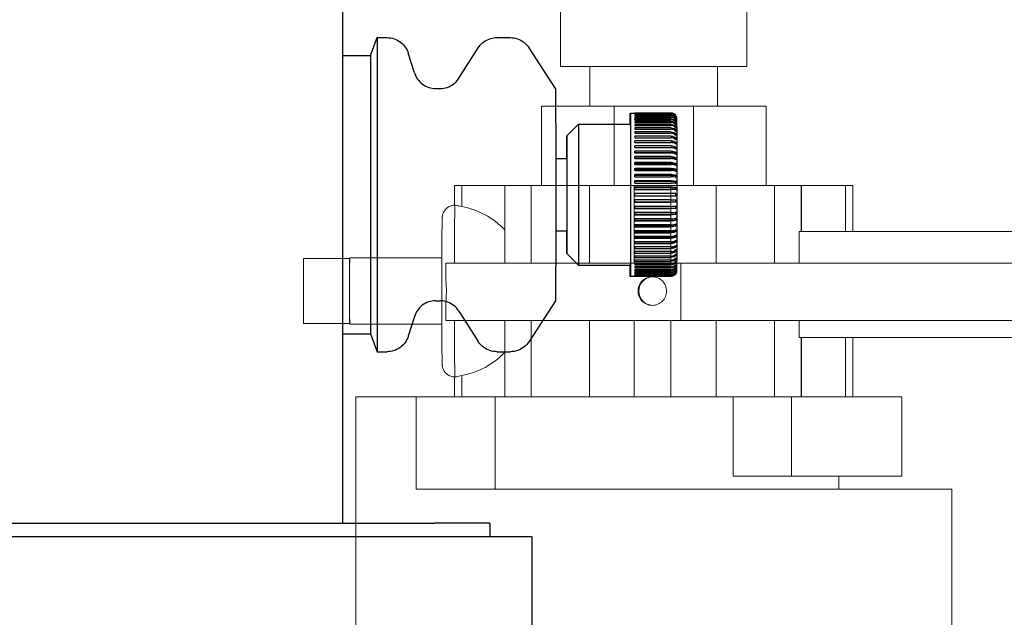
# Model space of a CAD drawing. Extents: x 0 to 796, y 0 to 496.
# Tile 51 of 242: x 105.55 to 109.97, y 311.03 to 313.71. Entities that reach past the tile are written whole.
import ezdxf

# ---------------------------------------------------------------- set-up
doc = ezdxf.new("R2010")
doc.units = 0
doc.header["$LTSCALE"] = 12
doc.header["$MEASUREMENT"] = 0
doc.layers.get('0').update_dxf_attribs({"linetype": 'CONTINUOUS'})
doc.layers.add('X', color=1, linetype='CONTINUOUS')

# ---------------------------------------------------------------- blocks, each defined once
blk = doc.blocks.new('GASTRAIN')
at = {"layer": 'X', "lineweight": 0}
for p, q in [((73.6494, 292.7021), (73.6494, 292.9691)), ((74.4866, 292.7021), (74.4866, 292.9691)), ((73.6494, 292.7021), (74.068, 292.7021)), ((73.7814, 292.5241), (73.7814, 292.7021)), ((74.068, 292.7021), (74.4866, 292.7021)), ((74.3547, 292.5241), (74.3547, 292.7021)), ((73.8901, 292.5241), (73.564, 292.5241)), ((73.564, 292.1682), (73.564, 292.5241)), ((74.246, 292.5241), (73.8901, 292.5241)), ((73.8901, 292.1682), (73.8901, 292.5241)), ((74.5723, 292.5241), (74.246, 292.5241)), ((74.246, 292.1682), (74.246, 292.5241)), ((74.5723, 292.1682), (74.5723, 292.5241)), ((73.1734, 292.1682), (73.2063, 292.1682)), ((73.1734, 292.0792), (73.1734, 292.1682)), ((73.2063, 292.0729), (73.2063, 292.1682)), ((73.399, 292.1682), (73.2063, 292.1682)), ((73.399, 292.1682), (73.5169, 292.1682)), ((73.399, 291.8189), (73.399, 292.1682)), ((73.5169, 291.8189), (73.5169, 292.1682)), ((73.7789, 292.1682), (73.5169, 292.1682)), ((73.7789, 291.8189), (73.7789, 292.1682)), ((73.9798, 292.1682), (73.7789, 292.1682)), ((73.9798, 291.8189), (73.9798, 292.1682)), ((73.9798, 292.1682), (74.1449, 292.1682)), ((74.1449, 291.8189), (74.1449, 292.1682)), ((74.3484, 292.1682), (74.1449, 292.1682)), ((74.3484, 291.8189), (74.3484, 292.1682)), ((74.6104, 292.1682), (74.3484, 292.1682)), ((74.6104, 291.8189), (74.6104, 292.1682)), ((74.6104, 292.1682), (74.7299, 292.1682)), ((74.7299, 291.9605), (74.7299, 292.1682)), ((74.7316, 292.1682), (74.7299, 292.1682)), ((74.9287, 292.1682), (74.7316, 292.1682)), ((74.7316, 291.9605), (74.7316, 292.1682)), ((74.9287, 292.1682), (74.9626, 292.1682)), ((74.9287, 291.9605), (74.9287, 292.1682)), ((74.9626, 291.9605), (74.9626, 292.1682)), ((74.7205, 291.8189), (74.7205, 291.9605)), ((82.5739, 291.9605), (74.7205, 291.9605)), ((72.7018, 291.8398), (72.4942, 291.8398)), ((72.4942, 291.8398), (72.4942, 291.5474)), ((72.7026, 291.8398), (72.7018, 291.8398)), ((72.7018, 291.8398), (72.7018, 291.72)), ((73.1161, 291.8421), (72.7028, 291.8421)), ((73.134, 291.8189), (73.134, 291.7478)), ((74.189, 291.8189), (73.134, 291.8189)), ((74.189, 291.8189), (74.189, 291.5616)), ((74.189, 291.8189), (77.3643, 291.8189)), ((72.7018, 291.6671), (72.7018, 291.5474)), ((73.134, 291.6393), (73.134, 291.5616)), ((72.7018, 291.5474), (72.4942, 291.5474)), ((72.7018, 291.5474), (72.7026, 291.5474)), ((73.1161, 291.545), (72.7028, 291.545)), ((74.189, 291.5616), (73.134, 291.5616)), ((73.399, 291.219), (73.399, 291.5616)), ((73.5169, 291.219), (73.5169, 291.5616)), ((73.7789, 291.219), (73.7789, 291.5616)), ((73.9798, 291.219), (73.9798, 291.5616)), ((74.1449, 291.219), (74.1449, 291.5616)), ((74.189, 291.5616), (77.3643, 291.5616)), ((74.3484, 291.219), (74.3484, 291.5616)), ((74.6104, 291.219), (74.6104, 291.5616)), ((74.7205, 291.4859), (74.7205, 291.5616)), ((74.7205, 291.4859), (82.5739, 291.4859)), ((74.7299, 291.219), (74.7299, 291.4859)), ((74.7316, 291.219), (74.7316, 291.4859)), ((74.9287, 291.219), (74.9287, 291.4859)), ((74.9626, 291.219), (74.9626, 291.4859)), ((73.2063, 291.219), (73.2063, 291.3142)), ((73.1734, 291.219), (73.1734, 291.308)), ((72.7301, 290.8037), (72.7301, 291.219)), ((72.7301, 291.219), (73.0002, 291.219)), ((73.3561, 291.219), (73.0002, 291.219)), ((73.0002, 290.8037), (73.0002, 291.219)), ((73.3561, 291.219), (73.399, 291.219)), ((73.3561, 290.8037), (73.3561, 291.219)), ((73.399, 291.219), (73.5169, 291.219)), ((73.5665, 291.219), (73.5169, 291.219)), ((73.5665, 291.219), (73.939, 291.219)), ((73.9798, 291.219), (73.939, 291.219)), ((73.9798, 291.219), (74.1449, 291.219)), ((74.1862, 291.219), (74.1449, 291.219)), ((74.1862, 291.219), (74.424, 291.219)), ((74.424, 291.219), (74.6863, 291.219)), ((74.424, 290.863), (74.424, 291.219)), ((74.6863, 291.219), (74.6863, 290.863)), ((75.1818, 291.219), (74.6863, 291.219)), ((75.1818, 291.219), (75.1818, 290.863)), ((74.424, 290.863), (74.6863, 290.863)), ((75.1818, 290.863), (74.6863, 290.863)), ((74.8986, 290.8037), (74.8986, 290.863)), ((72.7301, 290.8037), (72.7301, 290.8037)), ((72.7301, 290.8037), (72.7301, 290.1553)), ((73.0002, 290.8037), (75.406, 290.8037)), ((75.406, 290.8037), (75.406, 290.1553))]:
    blk.add_line(p, q, dxfattribs=at)
at = {"layer": 'X', "lineweight": 0, "extrusion": (0, 0, -1)}
for centre, major_axis, ratio, start_param, end_param in [((73.175, 291.6936), (0, 0.3856), 0.006588, -1.239866, -0.016834), ((73.1396, 291.6936), (0, -0.3856), 0.96134, -2.960617, -2.366492), ((73.175, 291.6936), (0, -0.3856), 0.006588, 0.016834, 1.221588), ((73.1396, 291.6936), (0, -0.3856), 0.96134, -0.775101, -0.180976)]:
    blk.add_ellipse(centre, major_axis=major_axis, ratio=ratio, start_param=start_param, end_param=end_param, dxfattribs=at)
at = {"layer": 'X', "lineweight": 0}
for centre, major_axis, ratio, start_param, end_param in [((72.7028, 291.6936), (0, 0.1486), 0.006588, 0.178981, 1.391815), ((72.7028, 291.6936), (0, 0.1486), 0.006588, 0, 0.178981), ((74.0651, 291.6936), (0, 0.0641), 0.999978, 0.028888, 3.112705), ((72.7028, 291.6936), (0, -0.1486), 0.006588, -1.749778, -1.391815), ((72.7028, 291.6936), (0, -0.1486), 0.006588, -1.391815, -0.178981), ((72.7028, 291.6936), (0, -0.1486), 0.006588, -0.178981, 0)]:
    blk.add_ellipse(centre, major_axis=major_axis, ratio=ratio, start_param=start_param, end_param=end_param, dxfattribs=at)
for points, knots in [([(73.1741, 291.308), (73.1679, 291.3081), (73.1617, 291.3092), (73.1502, 291.3133), (73.1448, 291.3163), (73.1352, 291.3237), (73.131, 291.3282), (73.126, 291.3356), (73.1246, 291.3382), (73.1223, 291.3432), (73.1213, 291.3456), (73.1201, 291.3495), (73.1197, 291.3511), (73.119, 291.3542), (73.1187, 291.3557), (73.1184, 291.3578), (73.1183, 291.3586), (73.1181, 291.3603), (73.1181, 291.3611), (73.1179, 291.3637), (73.1178, 291.365), (73.1176, 291.3713), (73.1174, 291.3775), (73.117, 291.4022), (73.1167, 291.4265), (73.1164, 291.4812), (73.1162, 291.5102), (73.116, 291.5726), (73.1159, 291.6067), (73.1159, 291.6759), (73.1159, 291.7118), (73.1159, 291.7809), (73.116, 291.8149), (73.1162, 291.877), (73.1164, 291.9058), (73.1167, 291.9546), (73.1169, 291.9752), (73.1173, 292.006), (73.1175, 292.0157), (73.1179, 292.0234), (73.1179, 292.0243), (73.1181, 292.026), (73.1181, 292.0269), (73.1184, 292.0287), (73.1185, 292.0295), (73.1187, 292.0314), (73.1189, 292.0323), (73.1194, 292.0348), (73.1198, 292.0364), (73.1208, 292.0398), (73.1214, 292.0416), (73.1232, 292.0461), (73.1245, 292.0488), (73.1285, 292.0555), (73.1315, 292.0594), (73.1391, 292.0668), (73.144, 292.0704), (73.1546, 292.0757), (73.1605, 292.0776), (73.169, 292.0789), (73.1715, 292.0791), (73.1741, 292.0792)], [0, 0, 0, 0, 0.018502, 0.018502, 0.036666, 0.036666, 0.054828, 0.054828, 0.063657, 0.063657, 0.071649, 0.071649, 0.07706, 0.07706, 0.083663, 0.083663, 0.089328, 0.089328, 0.09864, 0.09864, 0.12197, 0.12197, 0.192153, 0.192153, 0.322307, 0.322307, 0.428117, 0.428117, 0.533314, 0.533314, 0.63832, 0.63832, 0.743285, 0.743285, 0.848293, 0.848293, 0.953493, 0.953493, 1.059489, 1.059489, 1.072535, 1.072535, 1.082334, 1.082334, 1.088038, 1.088038, 1.0925, 1.0925, 1.098332, 1.098332, 1.104263, 1.104263, 1.113497, 1.113497, 1.127886, 1.127886, 1.145498, 1.145498, 1.163639, 1.163639, 1.171325, 1.171325, 1.171325, 1.171325]), ([(73.1741, 292.0792), (73.1742, 292.0792), (73.1743, 292.0792), (73.1744, 292.0792), (73.1746, 292.0792), (73.1748, 292.0792), (73.175, 292.0791)], [1.77298696, 1.77298696, 1.77298696, 1.77298696, 1.78085361, 1.78085361, 1.78085361, 1.79042235, 1.79042235, 1.79042235, 1.79042235]), ([(73.175, 292.0791), (73.1764, 292.079), (73.1788, 292.0785), (73.1879, 292.0767), (73.1964, 292.0748), (73.2063, 292.0729)], [1.4224272, 1.4224272, 1.4224272, 1.4224272, 1.4874222, 1.4874222, 1.5966719, 1.5966719, 1.5966719, 1.5966719]), ([(73.9974, 291.6936), (73.9974, 291.7016), (73.999, 291.7102), (74.0055, 291.726), (74.0104, 291.7332), (74.0218, 291.7446), (74.029, 291.7495), (74.0448, 291.756), (74.0534, 291.7576), (74.0695, 291.7576), (74.078, 291.756), (74.0938, 291.7495), (74.101, 291.7446), (74.1124, 291.7332), (74.1173, 291.726), (74.1239, 291.7102), (74.1255, 291.7016), (74.1255, 291.6855), (74.1239, 291.6769), (74.1173, 291.6612), (74.1124, 291.654), (74.101, 291.6426), (74.0938, 291.6376), (74.078, 291.6311), (74.0695, 291.6295), (74.0534, 291.6295), (74.0448, 291.6311), (74.029, 291.6376), (74.0218, 291.6426), (74.0104, 291.654), (74.0055, 291.6612), (73.999, 291.6769), (73.9974, 291.6855), (73.9974, 291.6936)], [0, 0, 0, 0, 0.0613212, 0.0613212, 0.1226423, 0.1226423, 0.1839634, 0.1839634, 0.2452846, 0.2452846, 0.3066057, 0.3066057, 0.3679268, 0.3679268, 0.429248, 0.429248, 0.4905691, 0.4905691, 0.5518903, 0.5518903, 0.6132114, 0.6132114, 0.6745326, 0.6745326, 0.7358537, 0.7358537, 0.7971748, 0.7971748, 0.8584959, 0.8584959, 0.9198171, 0.9198171, 0.9811382, 0.9811382, 0.9811382, 0.9811382]), ([(73.134, 291.6393), (73.1348, 291.6476), (73.1354, 291.6561), (73.1358, 291.6645), (73.1363, 291.6741), (73.1365, 291.6839), (73.1365, 291.6936), (73.1365, 291.7012), (73.1364, 291.7088), (73.1361, 291.7164), (73.1357, 291.727), (73.135, 291.7375), (73.134, 291.7478)], [-0.1460787, -0.1460787, -0.1460787, -0.1460787, -0.0778018, -0.0778018, -0.0778018, 0, 0, 0, 0.0611618, 0.0611618, 0.0611618, 0.1464916, 0.1464916, 0.1464916, 0.1464916]), ([(73.2063, 291.3142), (73.1964, 291.3124), (73.1879, 291.3105), (73.1788, 291.3086), (73.1764, 291.3082), (73.175, 291.308)], [0.2332144, 0.2332144, 0.2332144, 0.2332144, 0.3424641, 0.3424641, 0.4074591, 0.4074591, 0.4074591, 0.4074591])]:
    blk.add_open_spline(points, degree=3, knots=knots, dxfattribs=at)
blk.add_open_spline([(73.175, 291.308), (73.1746, 291.308), (73.1743, 291.308), (73.1741, 291.308)], degree=3, dxfattribs=at)

msp = doc.modelspace()

# ---------------------------------------------------------------- linework, layer by layer
at = {"layer": 'X'}
for p, q in [((107.00393, 311.45223), (107.00393, 314.86223)), ((107.1278, 313.55113), (107.15781, 313.63113)), ((107.15781, 313.63113), (107.20212, 313.63113)), ((107.69544, 313.63113), (107.75602, 313.63113)), ((107.32541, 313.47259), (107.2975, 313.56118)), ((107.52473, 313.44899), (107.61104, 313.58478)), ((107.95928, 313.40263), (107.83977, 313.58578)), ((107.00393, 313.55113), (107.1278, 313.55113)), ((107.42079, 313.40263), (107.44033, 313.40263)), ((108.2948, 313.29263), (108.3153, 313.29263)), ((108.3153, 313.2926), (108.4778, 313.2926)), ((108.47781, 313.29186), (108.31531, 313.29186)), ((108.31532, 313.29108), (108.47782, 313.29108)), ((108.47783, 313.28887), (108.31533, 313.28887)), ((108.31534, 313.28731), (108.47784, 313.28731)), ((108.47785, 313.28364), (108.31535, 313.28364)), ((108.31536, 313.28131), (108.47786, 313.28131)), ((108.47787, 313.27621), (108.31537, 313.27621)), ((108.31538, 313.27312), (108.47788, 313.27312)), ((108.47789, 313.26662), (108.31539, 313.26662)), ((108.3154, 313.26279), (108.4779, 313.26279)), ((108.47791, 313.25493), (108.31541, 313.25493)), ((108.31541, 313.25039), (108.47791, 313.25039)), ((108.49666, 313.25496), (108.49961, 313.25496)), ((108.49739, 313.26421), (108.49959, 313.26421)), ((108.49802, 313.27137), (108.49957, 313.27137)), ((108.49858, 313.27641), (108.49955, 313.27641)), ((108.49907, 313.27928), (108.49953, 313.27928)), ((108.49954, 313.27998), (108.49952, 313.27998)), ((108.0098, 313.19043), (108.06251, 313.24313)), ((108.06251, 313.24313), (108.2948, 313.24313)), ((108.47792, 313.24121), (108.31542, 313.24121)), ((108.31543, 313.23599), (108.47793, 313.23599)), ((108.47794, 313.22555), (108.31544, 313.22555)), ((108.31544, 313.21967), (108.47794, 313.21967)), ((108.47795, 313.20804), (108.31545, 313.20804)), ((108.31546, 313.20155), (108.47796, 313.20155)), ((108.4934, 313.21534), (108.49965, 313.21534)), ((108.49473, 313.23045), (108.49964, 313.23045)), ((108.49579, 313.24368), (108.49962, 313.24368)), ((108.47797, 313.1888), (108.31547, 313.1888)), ((108.31547, 313.18173), (108.47797, 313.18173)), ((108.47798, 313.16794), (108.31548, 313.16794)), ((108.31549, 313.16033), (108.47799, 313.16033)), ((108.48468, 313.15974), (108.49969, 313.15974)), ((108.48912, 313.17988), (108.49968, 313.17988)), ((108.49165, 313.19845), (108.49967, 313.19845)), ((108.47799, 313.14558), (108.31549, 313.14558)), ((108.3155, 313.13816), (108.49971, 313.13816)), ((108.3155, 313.13749), (108.478, 313.13749)), ((108.478, 313.12188), (108.3155, 313.12188)), ((108.31551, 313.11528), (108.49972, 313.11528)), ((108.31551, 313.11335), (108.47801, 313.11335)), ((107.95957, 313.08854), (108.0098, 313.08854)), ((108.47801, 313.09696), (108.31551, 313.09696)), ((108.31552, 313.09123), (108.49973, 313.09123)), ((108.31552, 313.08805), (108.47802, 313.08805)), ((108.47802, 313.07099), (108.31552, 313.07099)), ((108.31552, 313.06616), (108.49973, 313.06616)), ((108.31553, 313.06176), (108.47803, 313.06176)), ((108.47803, 313.04413), (108.31553, 313.04413)), ((108.31553, 313.04023), (108.49974, 313.04023)), ((108.31553, 313.03462), (108.47803, 313.03462)), ((108.47803, 313.01655), (108.31553, 313.01655)), ((108.31554, 313.0136), (108.49975, 313.0136)), ((108.31554, 313.00682), (108.47804, 313.00682)), ((108.47804, 312.9884), (108.31554, 312.9884)), ((108.31554, 312.98643), (108.49975, 312.98643)), ((108.31554, 312.97852), (108.47804, 312.97852)), ((108.47804, 312.95987), (108.31554, 312.95987)), ((108.31554, 312.95888), (108.49975, 312.95888)), ((108.31554, 312.9499), (108.47804, 312.9499)), ((108.47804, 312.93113), (108.31554, 312.93113)), ((108.31554, 312.92113), (108.47804, 312.92113)), ((108.47804, 312.90237), (108.31554, 312.90237)), ((108.31554, 312.89339), (108.49975, 312.89339)), ((108.31554, 312.8924), (108.47804, 312.8924)), ((108.49975, 312.93113), (108.47804, 312.93113)), ((108.47804, 312.92113), (108.49975, 312.92113)), ((108.47804, 312.87375), (108.31554, 312.87375)), ((108.31554, 312.86584), (108.49975, 312.86584)), ((108.31554, 312.86387), (108.47804, 312.86387)), ((108.31553, 312.83572), (108.47803, 312.83572)), ((108.47803, 312.81765), (108.31553, 312.81765)), ((108.31553, 312.81204), (108.49974, 312.81204)), ((108.31553, 312.80814), (108.47803, 312.80814)), ((108.47804, 312.84545), (108.31554, 312.84545)), ((108.31554, 312.83867), (108.49975, 312.83867)), ((107.95957, 312.76373), (108.0098, 312.76373)), ((108.31552, 312.7861), (108.49973, 312.7861)), ((108.31552, 312.78127), (108.47802, 312.78127)), ((108.47802, 312.76422), (108.31552, 312.76422)), ((108.31552, 312.76104), (108.49973, 312.76104)), ((108.47803, 312.79051), (108.31553, 312.79051)), ((108.3155, 312.73039), (108.478, 312.73039)), ((108.478, 312.71478), (108.3155, 312.71478)), ((108.3155, 312.7141), (108.49971, 312.7141)), ((108.31551, 312.75531), (108.47801, 312.75531)), ((108.47801, 312.73892), (108.31551, 312.73892)), ((108.31551, 312.73699), (108.49972, 312.73699)), ((108.47797, 312.67054), (108.31547, 312.67054)), ((108.31548, 312.68433), (108.47798, 312.68433)), ((108.31549, 312.70669), (108.47799, 312.70669)), ((108.47799, 312.69194), (108.31549, 312.69194)), ((108.48468, 312.69253), (108.49969, 312.69253)), ((108.48912, 312.67239), (108.49968, 312.67239)), ((108.0098, 312.66184), (108.06251, 312.60913)), ((108.47794, 312.6326), (108.31544, 312.6326)), ((108.31544, 312.62672), (108.47794, 312.62672)), ((108.31545, 312.64422), (108.47795, 312.64422)), ((108.47796, 312.65072), (108.31546, 312.65072)), ((108.31547, 312.66347), (108.47797, 312.66347)), ((108.49165, 312.65382), (108.49967, 312.65382)), ((108.4934, 312.63693), (108.49965, 312.63693)), ((108.06251, 312.60913), (108.2948, 312.60913)), ((108.31539, 312.58565), (108.47789, 312.58565)), ((108.4779, 312.58948), (108.3154, 312.58948)), ((108.47791, 312.60188), (108.31541, 312.60188)), ((108.31541, 312.59734), (108.47791, 312.59734)), ((108.31542, 312.61106), (108.47792, 312.61106)), ((108.47793, 312.61628), (108.31543, 312.61628)), ((108.49473, 312.62182), (108.49964, 312.62182)), ((108.49579, 312.60859), (108.49962, 312.60859)), ((108.49666, 312.59731), (108.49961, 312.59731)), ((108.49739, 312.58806), (108.49959, 312.58806)), ((108.2948, 312.55963), (108.3153, 312.55963)), ((108.3153, 312.55967), (108.4778, 312.55967)), ((108.31531, 312.56041), (108.47781, 312.56041)), ((108.47782, 312.56119), (108.31532, 312.56119)), ((108.31533, 312.5634), (108.47783, 312.5634)), ((108.47784, 312.56496), (108.31534, 312.56496)), ((108.31535, 312.56863), (108.47785, 312.56863)), ((108.47786, 312.57096), (108.31536, 312.57096)), ((108.31537, 312.57606), (108.47787, 312.57606)), ((108.47788, 312.57915), (108.31538, 312.57915)), ((108.49802, 312.5809), (108.49957, 312.5809)), ((108.49858, 312.57586), (108.49955, 312.57586)), ((108.49907, 312.57299), (108.49953, 312.57299)), ((108.49952, 312.57229), (108.49954, 312.57229)), ((107.42079, 312.44963), (107.44033, 312.44963)), ((107.95928, 312.44963), (107.83977, 312.26649)), ((107.32541, 312.37968), (107.2975, 312.29109)), ((107.52473, 312.40328), (107.61104, 312.26749)), ((107.00393, 312.30113), (107.1278, 312.30113)), ((107.1278, 312.30113), (107.15781, 312.22114)), ((107.15781, 312.22113), (107.20212, 312.22113)), ((107.69544, 312.22113), (107.75602, 312.22113)), ((101.16428, 311.45223), (107.41428, 311.45223)), ((107.66411, 311.45223), (107.41428, 311.45223)), ((107.66411, 311.45223), (107.66411, 311.39223)), ((100.60185, 311.39223), (107.85185, 311.39223)), ((107.85196, 311.22723), (107.85196, 309.36623))]:
    msp.add_line(p, q, dxfattribs=at)
at = {"layer": 'X', "extrusion": (0, 0, -1)}
for centre, major_axis, ratio, start_param, end_param in [((107.15781, 312.92613), (0, 0.705), 0.0006637, -0.0017691, 1.5707963), ((107.1278, 312.92613), (0, 0.625), 0.0006637, 0, 1.5707963), ((107.95928, 312.92613), (0, 0.4765), 0.0006637, 0.0010171, 3.1405756), ((108.2948, 312.92613), (0, 0.3665), 0.0006637, -0.5257683, 1.5707963), ((108.3153, 312.92613), (0, 0.3665), 0.0006637, 0, 0.013643), ((108.3153, 312.92613), (0, 0.3665), 0.0006637, 0.0648968, 0.0921828), ((108.47781, 313.26694), (0.025, 0.00021), 0.9969171, -1.5623208, -0.5095542), ((108.47783, 313.26418), (0.025, 0.0001), 0.9876881, -1.566537, -0.5137705), ((108.3153, 312.92613), (0, 0.3665), 0.0006637, 0.2219765, 0.2492624), ((108.3153, 312.92613), (0, 0.3665), 0.0006637, 0.3005163, 0.3278023), ((108.3153, 312.92613), (0, -0.3665), 0.0006637, -2.6839967, -2.6567108), ((108.47785, 313.25933), (0.025, 0.00007), 0.9723697, -1.5679365, -0.51517), ((108.47787, 313.25243), (0.025, 0.00005), 0.9510563, -1.5686318, -0.5158653), ((108.47788, 313.24352), (0.025, 0.00004), 0.9238793, -1.5690452, -0.5162787), ((108.4779, 313.23265), (0.025, 0.00003), 0.8910063, -1.5693176, -0.5165511), ((108.0098, 312.92613), (0, 0.26429), 0.0006637, -0.909046, 1.5707963), ((108.06251, 312.92613), (0, 0.317), 0.0006637, -0.0006637, 1.5707963), ((108.2948, 312.92613), (0, 0.317), 0.0006637, 0, 1.5707963), ((108.3153, 312.92613), (0, -0.3665), 0.0006637, -2.6054569, -2.578171), ((108.3153, 312.92613), (0, -0.3665), 0.0006637, -2.5269171, -2.4996311), ((108.3153, 312.92613), (0, -0.3665), 0.0006637, -2.4483773, -2.4210913), ((108.47791, 313.2199), (0.025, 0.00003), 0.85264, -1.5695093, -0.5167428), ((108.47793, 313.20533), (0.025, 0.00002), 0.8090168, -1.5696504, -0.5168839), ((108.47794, 313.18903), (0.025, 0.00002), 0.7604058, -1.5697576, -0.5169911), ((108.3153, 312.92613), (0, -0.3665), 0.0006637, -2.3698375, -2.3425515), ((108.47796, 313.17112), (0.025, 0.00002), 0.7071066, -1.5698409, -0.5170744), ((108.47797, 313.1517), (0.025, 0.00001), 0.6494479, -1.5699067, -0.5171402), ((108.47798, 313.13089), (0.025, 0.00001), 0.5877851, -1.5699592, -0.5171926), ((108.47799, 313.10881), (0.025, 0.00001), 0.5224984, -1.5700011, -0.5172346), ((108.0098, 312.92613), (0, 0.16241), 0.0006637, 0, 1.5707963), ((108.478, 313.08561), (0.025, 0.00001), 0.4539904, -1.5700346, -0.5172681), ((108.47801, 313.06143), (0.025, 0.00001), 0.3826833, -1.5700611, -0.5172946), ((108.47801, 313.03641), (0.025, 0.00001), 0.3090169, -1.5700817, -0.5173152), ((108.47802, 313.01071), (0.025, 0), 0.2334453, -1.570097, -0.5173304), ((108.47802, 312.98449), (0.025, 0), 0.1564344, -1.5701076, -0.517341), ((108.47802, 312.95791), (0.025, 0), 0.0784591, -1.5701138, -0.5173473), ((107.1278, 312.92613), (0, -0.625), 0.0006637, -1.5707963, 0), ((107.15781, 312.92613), (0, -0.705), 0.0006637, -1.5707963, 0.0017691), ((108.0098, 312.92613), (0, -0.26429), 0.0006637, -1.5707963, 0.909046), ((108.0098, 312.92613), (0, -0.16241), 0.0006637, -1.5707963, 0), ((108.06251, 312.92613), (0, -0.317), 0.0006637, -1.5707963, 0.0006637), ((108.2948, 312.92613), (0, -0.3665), 0.0006637, -1.5707963, 0.5257683), ((108.2948, 312.92613), (0, -0.317), 0.0006637, -1.5707963, 0), ((108.47802, 312.89436), (-0.025, 0), 0.0784591, -2.6242454, -1.5714789), ((108.47802, 312.86778), (-0.025, 0), 0.1564344, -2.6242516, -1.5714851), ((108.47802, 312.84156), (-0.025, 0), 0.2334453, -2.6242622, -1.5714957), ((108.47801, 312.81586), (-0.025, 0.00001), 0.3090169, -2.6242775, -1.571511), ((108.3153, 312.92613), (0, -0.3665), 0.0006637, -1.1132004, -1.0859144), ((108.478, 312.76666), (-0.025, 0.00001), 0.4539904, -2.6243245, -1.571558), ((108.47801, 312.79084), (-0.025, 0.00001), 0.3826833, -2.624298, -1.5715315), ((108.47798, 312.72138), (-0.025, 0.00001), 0.5877851, -2.6244, -1.5716335), ((108.47799, 312.74346), (-0.025, 0.00001), 0.5224984, -2.624358, -1.5715915), ((108.3153, 312.92613), (0, -0.3665), 0.0006637, -0.7990412, -0.7717552), ((108.3153, 312.92613), (0, -0.3665), 0.0006637, -0.877581, -0.850295), ((108.47796, 312.68115), (-0.025, 0.00002), 0.7071066, -2.6245182, -1.5717518), ((108.47797, 312.70057), (-0.025, 0.00001), 0.6494479, -2.6244524, -1.571686), ((108.3153, 312.92613), (0, -0.3665), 0.0006637, -0.7205013, -0.6932154), ((108.47793, 312.64694), (-0.025, 0.00002), 0.8090168, -2.6247088, -1.5719423), ((108.47794, 312.66323), (-0.025, 0.00002), 0.7604058, -2.6246016, -1.5718351), ((108.3153, 312.92613), (0, -0.3665), 0.0006637, -0.4848819, -0.4575959), ((108.3153, 312.92613), (0, -0.3665), 0.0006637, -0.5634217, -0.5361357), ((108.47787, 312.59984), (-0.025, 0.00005), 0.9510563, -2.6257274, -1.5729609), ((108.47788, 312.60875), (-0.025, 0.00004), 0.9238793, -2.6253139, -1.5725474), ((108.4779, 312.61962), (-0.025, 0.00003), 0.8910063, -2.6250415, -1.572275), ((108.47791, 312.63237), (-0.025, 0.00003), 0.85264, -2.6248499, -1.5720834), ((108.3153, 312.92613), (0, -0.3665), 0.0006637, -0.013643, 0), ((108.3153, 312.92613), (0, -0.3665), 0.0006637, -0.0921828, -0.0648968), ((108.4778, 312.58467), (0, -0.025), 0.9999998, -1.0527833, -0.0000168), ((108.47781, 312.58533), (-0.025, 0.00021), 0.9969171, -2.6320384, -1.5792719), ((108.47783, 312.58809), (-0.025, 0.0001), 0.9876881, -2.6278222, -1.5750557), ((108.47785, 312.59294), (-0.025, 0.00007), 0.9723697, -2.6264226, -1.5736561), ((107.85185, 311.22723), (0, 0.165), 0.0006637, 0, 1.5707963)]:
    msp.add_ellipse(centre, major_axis=major_axis, ratio=ratio, start_param=start_param, end_param=end_param, dxfattribs=at)
at = {"layer": 'X'}
for centre, major_axis, ratio, start_param, end_param in [((108.3153, 312.92613), (0, 0.3665), 0.0006637, -0.1707226, -0.1434366), ((108.4778, 313.2676), (0, 0.025), 0.9999998, -1.0527833, -0.0000168), ((108.47782, 313.26616), (-0.025, -0.00021), 0.9969171, -2.6320384, -1.5792719), ((108.3153, 312.92613), (0, 0.3665), 0.0006637, -0.4063421, -0.3790561), ((108.47784, 313.26261), (-0.025, -0.0001), 0.9876881, -2.6278222, -1.5750557), ((108.47785, 313.257), (-0.025, -0.00007), 0.9723697, -2.6264226, -1.5736561), ((108.47787, 313.24934), (-0.025, -0.00005), 0.9510563, -2.6257274, -1.5729609), ((108.47789, 313.23969), (-0.025, -0.00004), 0.9238793, -2.6253139, -1.5725474), ((108.4779, 313.22811), (-0.025, -0.00003), 0.8910063, -2.6250415, -1.572275), ((107.87781, 313.2793), (0.62174, -0.00045), 0.0784586, -0.0073236, 0.0087604), ((107.87783, 313.27603), (0.62174, -0.00049), 0.156434, -0.0072641, 0.0088199), ((107.87785, 313.27061), (0.62174, -0.00053), 0.2334448, -0.0071989, 0.0088851), ((107.87787, 313.26306), (0.62174, -0.00057), 0.3090164, -0.0071268, 0.0089571), ((107.87789, 313.25343), (0.62174, -0.00062), 0.3826828, -0.0070466, 0.0090374), ((108.47792, 313.21467), (-0.025, -0.00003), 0.85264, -2.6248499, -1.5720834), ((108.47793, 313.19945), (-0.025, -0.00002), 0.8090168, -2.6247088, -1.5719423), ((108.47795, 313.18254), (-0.025, -0.00002), 0.7604058, -2.6246016, -1.5718351), ((107.8779, 313.24178), (0.62174, -0.00068), 0.4539899, -0.0069563, 0.0091277), ((107.87792, 313.22819), (0.62174, -0.00074), 0.5224979, -0.0068537, 0.0092302), ((107.87793, 313.21274), (0.62174, -0.00081), 0.5877845, -0.0067357, 0.0093483), ((108.3153, 312.92613), (0, 0.3665), 0.0006637, -0.877581, -0.850295), ((108.47796, 313.16405), (-0.025, -0.00002), 0.7071066, -2.6245182, -1.5717518), ((108.47797, 313.1441), (-0.025, -0.00001), 0.6494479, -2.6244524, -1.571686), ((107.87795, 313.19552), (0.62174, -0.0009), 0.6494473, -0.0065979, 0.009486), ((107.87796, 313.17663), (0.62174, -0.001), 0.707106, -0.0064345, 0.0096494), ((107.87797, 313.15621), (0.62174, -0.00112), 0.7604052, -0.0062369, 0.009847), ((108.3153, 312.92613), (0, 0.3665), 0.0006637, -0.9561208, -0.9288348), ((108.3153, 312.92613), (0, 0.3665), 0.0006637, -1.0346606, -1.0073746), ((108.47798, 313.1228), (-0.025, -0.00001), 0.5877851, -2.6244, -1.5716335), ((108.47799, 313.10029), (-0.025, -0.00001), 0.5224984, -2.624358, -1.5715915), ((107.87799, 313.13436), (0.62174, -0.00128), 0.8090162, -0.0059923, 0.0100917), ((107.878, 313.11124), (0.62174, -0.00147), 0.8526393, -0.0056803, 0.0104037), ((108.3153, 312.92613), (0, 0.3665), 0.0006637, -1.1132004, -1.0859144), ((108.3153, 312.92613), (0, 0.3665), 0.0006637, -1.1917402, -1.1644543), ((108.478, 313.0767), (-0.025, -0.00001), 0.4539904, -2.6243245, -1.571558), ((107.878, 313.08697), (0.62174, -0.00173), 0.8910057, -0.0052674, 0.0108166), ((108.3153, 312.92613), (0, 0.3665), 0.0006637, -1.27028, -1.2429941), ((108.47801, 313.05219), (-0.025, -0.00001), 0.3826833, -2.624298, -1.5715315), ((108.47802, 313.0269), (-0.025, -0.00001), 0.3090169, -2.6242775, -1.571511), ((107.87801, 313.0617), (0.62174, -0.00208), 0.9238787, -0.004693, 0.011391), ((107.87802, 313.03561), (0.62174, -0.00262), 0.9510557, -0.0038358, 0.0122482), ((108.3153, 312.92613), (0, 0.3665), 0.0006637, -1.3488199, -1.3215339), ((108.3153, 312.92613), (0, 0.3665), 0.0006637, -1.4273597, -1.4000737), ((108.47802, 313.00099), (-0.025, 0), 0.2334453, -2.6242622, -1.5714957), ((107.87802, 313.00884), (0.62173, -0.0035), 0.972369, -0.0024131, 0.0136709), ((107.87803, 312.98155), (0.62172, -0.00526), 0.9876875, 0.0004233, 0.0165073), ((108.3153, 312.92613), (0, 0.3665), 0.0006637, -1.5058995, -1.4786135), ((108.47802, 312.97461), (-0.025, 0), 0.1564344, -2.6242516, -1.5714851), ((108.47802, 312.94794), (-0.025, 0), 0.0784591, -2.6242454, -1.5714789), ((107.87803, 312.95393), (0.62165, -0.01054), 0.9969164, 0.0089139, 0.0249979), ((108.3153, 312.92613), (0, 0.3665), 0.0006637, -1.5707963, -1.5571533), ((108.3153, 312.92613), (0, 0.3665), 0.0006637, -1.5844393, -1.5707963), ((108.3153, 312.92613), (0, 0.3665), 0.0006637, -1.6629791, -1.6356932), ((108.47802, 312.90433), (0.025, 0), 0.0784591, -1.5701138, -0.5173473), ((107.87779, 312.92613), (0, 0.62198), 0.9999998, -1.5788353, -1.5627574), ((107.87803, 312.89834), (0.62165, 0.01054), 0.9969164, -0.0249979, -0.0089139), ((108.3153, 312.92613), (0, 0.3665), 0.0006637, -1.7415189, -1.714233), ((108.47802, 312.87766), (0.025, 0), 0.1564344, -1.5701076, -0.517341), ((108.47802, 312.85128), (0.025, 0), 0.2334453, -1.570097, -0.5173304), ((107.87803, 312.87072), (0.62172, 0.00526), 0.9876875, -0.0165072, -0.0004233), ((107.87802, 312.84343), (0.62173, 0.0035), 0.972369, -0.0136708, 0.0024131), ((108.3153, 312.92613), (0, 0.3665), 0.0006637, -1.8200588, -1.7927728), ((108.3153, 312.92613), (0, 0.3665), 0.0006637, -1.8985986, -1.8713126), ((108.47802, 312.82537), (0.025, -0.00001), 0.3090169, -1.5700817, -0.5173152), ((107.87802, 312.81666), (0.62174, 0.00262), 0.9510557, -0.0122482, 0.0038358), ((108.3153, 312.92613), (0, 0.3665), 0.0006637, -1.9771384, -1.9498524), ((108.478, 312.77557), (0.025, -0.00001), 0.4539904, -1.5700346, -0.5172681), ((108.47801, 312.80008), (0.025, -0.00001), 0.3826833, -1.5700611, -0.5172946), ((107.87801, 312.79056), (0.62174, 0.00208), 0.9238787, -0.011391, 0.004693), ((107.878, 312.7653), (0.62174, 0.00173), 0.8910057, -0.0108166, 0.0052674), ((108.3153, 312.92613), (0, 0.3665), 0.0006637, -2.2127578, -2.1854719), ((108.3153, 312.92613), (0, 0.3665), 0.0006637, -2.134218, -2.1069321), ((108.47798, 312.72947), (0.025, -0.00001), 0.5877851, -1.5699592, -0.5171926), ((108.47799, 312.75198), (0.025, -0.00001), 0.5224984, -1.5700011, -0.5172346), ((107.87799, 312.71791), (0.62174, 0.00128), 0.8090162, -0.0100917, 0.0059923), ((107.878, 312.74103), (0.62174, 0.00147), 0.8526393, -0.0104037, 0.0056803), ((108.47796, 312.68822), (0.025, -0.00002), 0.7071066, -1.5698409, -0.5170744), ((108.47797, 312.70817), (0.025, -0.00001), 0.6494479, -1.5699067, -0.5171402), ((107.87796, 312.67563), (0.62174, 0.001), 0.707106, -0.0096494, 0.0064345), ((107.87797, 312.69606), (0.62174, 0.00112), 0.7604052, -0.009847, 0.0062369), ((108.3153, 312.92613), (0, 0.3665), 0.0006637, -2.5269171, -2.4996311), ((108.47792, 312.6376), (0.025, -0.00003), 0.85264, -1.5695093, -0.5167428), ((108.47793, 312.65282), (0.025, -0.00002), 0.8090168, -1.5696504, -0.5168839), ((108.47795, 312.66973), (0.025, -0.00002), 0.7604058, -1.5697576, -0.5169911), ((107.87792, 312.62408), (0.62174, 0.00074), 0.5224979, -0.0092302, 0.0068537), ((107.87793, 312.63953), (0.62174, 0.00081), 0.5877845, -0.0093483, 0.0067357), ((107.87795, 312.65675), (0.62174, 0.0009), 0.6494473, -0.009486, 0.0065979), ((108.3153, 312.92613), (0, -0.3665), 0.0006637, 0.3790561, 0.4063421), ((108.47785, 312.59527), (0.025, -0.00007), 0.9723697, -1.5679365, -0.51517), ((108.47787, 312.60293), (0.025, -0.00005), 0.9510563, -1.5686318, -0.5158653), ((108.47789, 312.61257), (0.025, -0.00004), 0.9238793, -1.5690452, -0.5162787), ((108.4779, 312.62416), (0.025, -0.00003), 0.8910063, -1.5693176, -0.5165511), ((107.87785, 312.58166), (0.62174, 0.00053), 0.2334448, -0.0088851, 0.0071989), ((107.87787, 312.58921), (0.62174, 0.00057), 0.3090164, -0.0089571, 0.0071268), ((107.87789, 312.59884), (0.62174, 0.00062), 0.3826828, -0.0090374, 0.0070466), ((107.8779, 312.61049), (0.62174, 0.00068), 0.4539899, -0.0091277, 0.0069563), ((108.3153, 312.92613), (0, -0.3665), 0.0006637, 0.1434366, 0.1707226), ((108.3153, 312.92613), (0, -0.3665), 0.0006637, 0.2219765, 0.2492624), ((108.3153, 312.92613), (0, -0.3665), 0.0006637, 0.3005163, 0.3278023), ((108.47782, 312.58611), (0.025, -0.00021), 0.9969171, -1.5623208, -0.5095542), ((108.47784, 312.58965), (0.025, -0.0001), 0.9876881, -1.566537, -0.5137705), ((107.87781, 312.57297), (0.62174, 0.00045), 0.0784586, -0.0087604, 0.0073236), ((107.87783, 312.57624), (0.62174, 0.00049), 0.156434, -0.0088199, 0.0072641)]:
    msp.add_ellipse(centre, major_axis=major_axis, ratio=ratio, start_param=start_param, end_param=end_param, dxfattribs=at)
for points, knots in [([(107.20212, 313.63113), (107.21293, 313.63113), (107.22388, 313.62934), (107.24418, 313.62248), (107.25381, 313.6174), (107.27077, 313.60462), (107.27832, 313.59677), (107.29003, 313.57984), (107.29451, 313.57068), (107.2975, 313.56118)], [0, 0, 0, 0, 0.0324303, 0.0324303, 0.06427417, 0.06427417, 0.09613885, 0.09613885, 0.12604544, 0.12604544, 0.12604544, 0.12604544]), ([(107.61104, 313.58478), (107.61684, 313.59389), (107.62422, 313.60216), (107.64088, 313.61561), (107.65033, 313.62101), (107.67021, 313.62848), (107.68088, 313.63064), (107.69281, 313.63111), (107.69412, 313.63113), (107.69544, 313.63113)], [0, 0, 0, 0, 0.03240594, 0.03240594, 0.06424066, 0.06424066, 0.0961055, 0.0961055, 0.10004438, 0.10004438, 0.10004438, 0.10004438]), ([(107.75602, 313.63113), (107.76683, 313.63113), (107.77778, 313.62934), (107.79808, 313.62248), (107.80771, 313.6174), (107.82538, 313.60409), (107.83348, 313.59542), (107.83977, 313.58578)], [0, 0, 0, 0, 0.032430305, 0.032430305, 0.06427417, 0.06427417, 0.098813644, 0.098813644, 0.098813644, 0.098813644]), ([(107.32541, 313.47259), (107.32855, 313.46261), (107.33335, 313.453), (107.34556, 313.43592), (107.35313, 313.42825), (107.37018, 313.41574), (107.37988, 313.41077), (107.39987, 313.4043), (107.41039, 313.40263), (107.42079, 313.40263)], [0, 0, 0, 0, 0.03141801, 0.03141801, 0.06298588, 0.06298588, 0.09485482, 0.09485482, 0.12604261, 0.12604261, 0.12604261, 0.12604261]), ([(107.44033, 313.40263), (107.45114, 313.40263), (107.46209, 313.40443), (107.48239, 313.41129), (107.49202, 313.41637), (107.50898, 313.42915), (107.51653, 313.437), (107.52331, 313.44681), (107.52403, 313.44789), (107.52473, 313.44899)], [0, 0, 0, 0, 0.03243009, 0.03243009, 0.06427374, 0.06427374, 0.09613816, 0.09613816, 0.10004266, 0.10004266, 0.10004266, 0.10004266]), ([(108.49954, 313.27998), (108.50019, 313.27883), (108.50076, 313.27762), (108.50167, 313.27517), (108.50203, 313.27392), (108.50237, 313.27225), (108.50245, 313.27182), (108.50257, 313.27101), (108.50262, 313.27062), (108.5027, 313.26992), (108.50272, 313.26962), (108.50275, 313.2692), (108.50276, 313.26906), (108.50278, 313.26875), (108.50278, 313.26862), (108.50279, 313.26828), (108.5028, 313.26816), (108.50281, 313.2677), (108.50281, 313.26747), (108.50282, 313.26621), (108.50283, 313.26474), (108.50286, 313.25609), (108.50289, 313.24337), (108.50293, 313.20781), (108.50295, 313.1848), (108.50298, 313.13144), (108.503, 313.10045), (108.50302, 313.03439), (108.50302, 312.9985), (108.50303, 312.92636), (108.50303, 312.88921), (108.50302, 312.81831), (108.50301, 312.78367), (108.50298, 312.7212), (108.50297, 312.69259), (108.50293, 312.6449), (108.50291, 312.62522), (108.50286, 312.59713), (108.50284, 312.58853), (108.50281, 312.58505), (108.50281, 312.58476), (108.5028, 312.58428), (108.5028, 312.58414), (108.50278, 312.58368), (108.50278, 312.58356), (108.50276, 312.58326), (108.50276, 312.58313), (108.50273, 312.5828), (108.50272, 312.58261), (108.50267, 312.58211), (108.50264, 312.58176), (108.50255, 312.58106), (108.50249, 312.5807), (108.50233, 312.57976), (108.5022, 312.57916), (108.50177, 312.57743), (108.50139, 312.57628), (108.50054, 312.57418), (108.50007, 312.57322), (108.49954, 312.57229)], [0, 0, 0, 0, 0.0039804, 0.0039804, 0.0078596, 0.0078596, 0.0092106, 0.0092106, 0.0105041, 0.0105041, 0.0119077, 0.0119077, 0.0130528, 0.0130528, 0.0149054, 0.0149054, 0.0190052, 0.0190052, 0.0312867, 0.0312867, 0.0681692, 0.0681692, 0.1801919, 0.1801919, 0.2894142, 0.2894142, 0.3982669, 0.3982669, 0.5070998, 0.5070998, 0.6159259, 0.6159259, 0.7247509, 0.7247509, 0.8335785, 0.8335785, 0.9424166, 0.9424166, 1.0512941, 1.0512941, 1.0647627, 1.0647627, 1.0714247, 1.0714247, 1.0733381, 1.0733381, 1.0744602, 1.0744602, 1.0754695, 1.0754695, 1.076727, 1.076727, 1.0778879, 1.0778879, 1.0797275, 1.0797275, 1.0833256, 1.0833256, 1.0865355, 1.0865355, 1.0865355, 1.0865355]), ([(107.42079, 312.44963), (107.40998, 312.44963), (107.39903, 312.44784), (107.37873, 312.44098), (107.36911, 312.4359), (107.35214, 312.42312), (107.3446, 312.41527), (107.33288, 312.39834), (107.3284, 312.38918), (107.32541, 312.37968)], [0, 0, 0, 0, 0.03243009, 0.03243009, 0.06427374, 0.06427374, 0.09613816, 0.09613816, 0.1260413, 0.1260413, 0.1260413, 0.1260413]), ([(107.52473, 312.40328), (107.51893, 312.4124), (107.51155, 312.42067), (107.49489, 312.43411), (107.48544, 312.43951), (107.46556, 312.44698), (107.45488, 312.44914), (107.44296, 312.44961), (107.44165, 312.44963), (107.44033, 312.44963)], [0, 0, 0, 0, 0.03240717, 0.03240717, 0.06424209, 0.06424209, 0.09610665, 0.09610665, 0.10004306, 0.10004306, 0.10004306, 0.10004306]), ([(107.2975, 312.29109), (107.29437, 312.28114), (107.2896, 312.27156), (107.27743, 312.2545), (107.26986, 312.24683), (107.25284, 312.2343), (107.24315, 312.22932), (107.22312, 312.22281), (107.21256, 312.22113), (107.20212, 312.22113)], [0, 0, 0, 0, 0.03132488, 0.03132488, 0.06286729, 0.06286729, 0.0947371, 0.0947371, 0.12604676, 0.12604676, 0.12604676, 0.12604676]), ([(107.69544, 312.22113), (107.68463, 312.22113), (107.67368, 312.22293), (107.65338, 312.22979), (107.64375, 312.23487), (107.62679, 312.24765), (107.61924, 312.2555), (107.61246, 312.26531), (107.61174, 312.26639), (107.61104, 312.26749)], [0, 0, 0, 0, 0.0324303, 0.0324303, 0.06427417, 0.06427417, 0.09613885, 0.09613885, 0.10004396, 0.10004396, 0.10004396, 0.10004396]), ([(107.83977, 312.26649), (107.83387, 312.25744), (107.82638, 312.24926), (107.80956, 312.23601), (107.80005, 312.23072), (107.77924, 312.22319), (107.76754, 312.22113), (107.75602, 312.22113)], [0, 0, 0, 0, 0.032409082, 0.032409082, 0.064244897, 0.064244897, 0.098813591, 0.098813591, 0.098813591, 0.098813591])]:
    msp.add_open_spline(points, degree=3, knots=knots, dxfattribs=at)

# ---------------------------------------------------------------- block references
msp.add_blockref('GASTRAIN', (34.33209, 20.79982))

doc.saveas('drawing.dxf')
